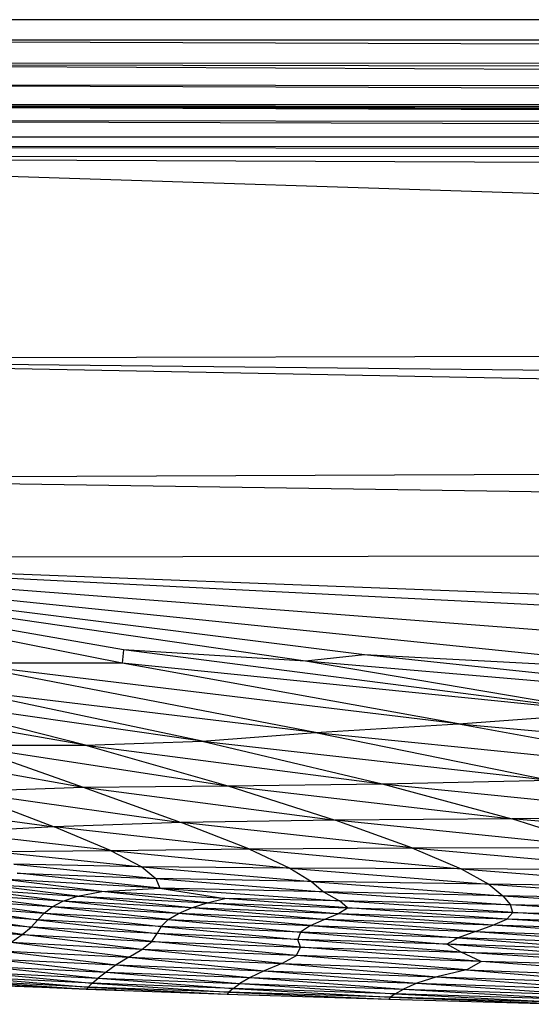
# Paper-space layout '_Posterior' of a CAD drawing. Header units: millimetres. Extents: x -1200 to 50, y -70 to 65.
# Tile 40 of 55: x -362 to -336, y -65 to -15. Entities that reach past the tile are written whole.
import ezdxf

# ---------------------------------------------------------------- set-up
doc = ezdxf.new("R2010")
doc.units = ezdxf.units.MM

psp = doc.layouts.new('_Posterior')

# ---------------------------------------------------------------- linework, layer by layer
at = {"color": 7, "linetype": 'Continuous', "lineweight": 25}
for p, q in [((-86.73, -15), (-382.73, -15)), ((-392.42, -16.021), (-78.277, -16.02)), ((-392.42, -16.021), (-78.271, -17.057)), ((-78.271, -17.057), (-392.394, -17.228)), ((-78.234, -18.733), (-392.394, -17.228)), ((-78.257, -17.855), (-392.394, -17.228)), ((-78.214, -19.336), (-392.373, -18.251)), ((-78.234, -18.733), (-392.373, -18.251)), ((-392.371, -19.274), (-78.201, -19.777)), ((-78.214, -19.336), (-392.371, -19.274)), ((-78.191, -20.423), (-392.371, -19.348)), ((-392.371, -19.348), (-78.195, -20.025)), ((-78.201, -19.777), (-392.371, -19.348)), ((-78.217, -21.063), (-392.374, -20.071)), ((-78.191, -20.423), (-392.374, -20.071)), ((-78.229, -21.184), (-392.381, -21.439)), ((-78.229, -21.184), (-392.378, -20.89)), ((-78.217, -21.063), (-392.378, -20.89)), ((-78.329, -21.69), (-392.385, -21.94)), ((-78.329, -21.69), (-392.381, -21.439)), ((-98.029, -31.425), (-392.385, -21.94)), ((-392.385, -21.94), (-78.585, -23.225)), ((-98.029, -31.425), (-388.549, -32.099)), ((-129.895, -37.013), (-388.549, -32.099)), ((-124.32, -34.92), (-388.549, -32.099)), ((-381.459, -38.111), (-129.895, -37.013)), ((-381.459, -38.111), (-134.928, -41.694)), ((-383.389, -42.104), (-134.928, -41.694)), ((-383.389, -42.104), (-142.145, -51.375)), ((-246.597, -48.948), (-383.389, -42.104)), ((-298.594, -48.587), (-383.389, -42.104)), ((-326.035, -47.985), (-383.389, -42.104)), ((-344.367, -47.016), (-383.389, -42.104)), ((-356.592, -47.434), (-383.389, -42.104)), ((-356.522, -46.758), (-383.389, -42.104)), ((-347.346, -47.327), (-383.389, -42.104)), ((-356.522, -46.758), (-356.592, -47.434)), ((-332.008, -49.918), (-356.522, -46.758)), ((-347.346, -47.327), (-356.522, -46.758)), ((-344.367, -47.016), (-347.346, -47.327)), ((-314.945, -50.117), (-344.367, -47.016)), ((-326.035, -47.985), (-344.367, -47.016)), ((-346.836, -50.93), (-365.03, -47.417)), ((-339.63, -50.486), (-365.03, -47.417)), ((-356.592, -47.434), (-365.03, -47.417)), ((-339.63, -50.486), (-356.592, -47.434)), ((-332.008, -49.918), (-356.592, -47.434)), ((-314.945, -50.117), (-347.346, -47.327)), ((-332.008, -49.918), (-347.346, -47.327)), ((-352.56, -51.368), (-364.763, -48.767)), ((-346.836, -50.93), (-364.763, -48.767)), ((-358.442, -51.559), (-371.829, -49.251)), ((-358.442, -51.559), (-367.852, -49.164)), ((-352.56, -51.368), (-367.852, -49.164)), ((-339.63, -50.486), (-332.008, -49.918)), ((-346.836, -50.93), (-339.63, -50.486)), ((-339.63, -50.486), (-325.411, -53.073)), ((-339.63, -50.486), (-313.851, -52.802)), ((-352.56, -51.368), (-346.836, -50.93)), ((-346.836, -50.93), (-335.043, -53.33)), ((-346.836, -50.93), (-325.411, -53.073)), ((-371.736, -51.35), (-358.555, -53.67)), ((-364.561, -51.569), (-358.442, -51.559)), ((-364.561, -51.569), (-358.555, -53.67)), ((-364.561, -51.569), (-351.259, -53.614)), ((-358.442, -51.559), (-352.56, -51.368)), ((-358.442, -51.559), (-351.259, -53.614)), ((-358.442, -51.559), (-343.476, -53.518)), ((-352.56, -51.368), (-343.476, -53.518)), ((-352.56, -51.368), (-335.043, -53.33)), ((-351.259, -53.614), (-343.476, -53.518)), ((-343.476, -53.518), (-335.043, -53.33)), ((-343.476, -53.518), (-336.955, -55.28)), ((-343.476, -53.518), (-326.987, -55.181)), ((-364.691, -53.902), (-358.555, -53.67)), ((-364.691, -53.902), (-360.023, -55.674)), ((-364.691, -53.902), (-353.608, -55.454)), ((-358.555, -53.67), (-351.259, -53.614)), ((-358.555, -53.67), (-353.608, -55.454)), ((-358.555, -53.67), (-345.85, -55.344)), ((-351.259, -53.614), (-345.85, -55.344)), ((-351.259, -53.614), (-336.955, -55.28)), ((-368.967, -54.456), (-360.023, -55.674)), ((-353.608, -55.454), (-360.023, -55.674)), ((-345.85, -55.344), (-353.608, -55.454)), ((-350.204, -56.793), (-353.608, -55.454)), ((-341.984, -56.737), (-353.608, -55.454)), ((-336.955, -55.28), (-345.85, -55.344)), ((-341.984, -56.737), (-345.85, -55.344)), ((-332.421, -56.717), (-345.85, -55.344)), ((-326.987, -55.181), (-336.955, -55.28)), ((-332.421, -56.717), (-336.955, -55.28)), ((-321.566, -56.631), (-336.955, -55.28)), ((-360.023, -55.674), (-365.104, -55.963)), ((-357.168, -56.877), (-365.104, -55.963)), ((-357.168, -56.877), (-360.023, -55.674)), ((-350.204, -56.793), (-360.023, -55.674)), ((-363.007, -56.926), (-357.168, -56.877)), ((-363.007, -56.926), (-355.603, -57.694)), ((-357.168, -56.877), (-350.204, -56.793)), ((-357.168, -56.877), (-355.603, -57.694)), ((-357.168, -56.877), (-348.143, -57.754)), ((-350.204, -56.793), (-341.984, -56.737)), ((-350.204, -56.793), (-348.143, -57.754)), ((-350.204, -56.793), (-339.509, -57.796)), ((-341.984, -56.737), (-332.421, -56.717)), ((-341.984, -56.737), (-339.509, -57.796)), ((-341.984, -56.737), (-329.48, -57.851)), ((-355.603, -57.694), (-362.043, -57.562)), ((-362.043, -57.562), (-354.893, -58.275)), ((-354.684, -58.763), (-361.879, -58.01)), ((-361.879, -58.01), (-354.893, -58.275)), ((-355.603, -57.694), (-354.893, -58.275)), ((-355.603, -57.694), (-347.039, -58.439)), ((-348.143, -57.754), (-355.603, -57.694)), ((-348.143, -57.754), (-347.039, -58.439)), ((-348.143, -57.754), (-338.107, -58.573)), ((-339.509, -57.796), (-348.143, -57.754)), ((-339.509, -57.796), (-338.107, -58.573)), ((-339.509, -57.796), (-327.773, -58.711)), ((-329.48, -57.851), (-339.509, -57.796)), ((-358.832, -59.171), (-363.8, -58.552)), ((-357.611, -58.944), (-363.8, -58.552)), ((-357.611, -58.944), (-362.65, -58.319)), ((-354.684, -58.763), (-362.65, -58.319)), ((-354.893, -58.275), (-346.439, -58.961)), ((-347.039, -58.439), (-354.893, -58.275)), ((-354.893, -58.275), (-354.684, -58.763)), ((-347.039, -58.439), (-346.439, -58.961)), ((-347.039, -58.439), (-337.394, -59.151)), ((-338.107, -58.573), (-347.039, -58.439)), ((-359.581, -59.428), (-364.589, -58.792)), ((-364.589, -58.792), (-358.832, -59.171)), ((-358.832, -59.171), (-357.611, -58.944)), ((-357.611, -58.944), (-354.684, -58.763)), ((-352.312, -59.503), (-357.611, -58.944)), ((-351.415, -59.286), (-357.611, -58.944)), ((-346.439, -58.961), (-354.684, -58.763)), ((-354.684, -58.763), (-345.634, -59.404)), ((-354.684, -58.763), (-351.415, -59.286)), ((-337.394, -59.151), (-346.439, -58.961)), ((-346.439, -58.961), (-337.013, -59.608)), ((-346.439, -58.961), (-345.634, -59.404)), ((-338.107, -58.573), (-337.394, -59.151)), ((-338.107, -58.573), (-326.923, -59.355)), ((-327.773, -58.711), (-338.107, -58.573)), ((-360.118, -59.713), (-365.532, -59.34)), ((-360.521, -60.024), (-365.532, -59.34)), ((-360.118, -59.713), (-365.132, -59.053)), ((-359.581, -59.428), (-365.132, -59.053)), ((-360.118, -59.713), (-359.581, -59.428)), ((-359.581, -59.428), (-358.832, -59.171)), ((-353.749, -60.047), (-359.581, -59.428)), ((-353.095, -59.763), (-359.581, -59.428)), ((-353.095, -59.763), (-358.832, -59.171)), ((-358.832, -59.171), (-352.312, -59.503)), ((-353.095, -59.763), (-352.312, -59.503)), ((-352.312, -59.503), (-351.415, -59.286)), ((-345.72, -60.055), (-352.312, -59.503)), ((-352.312, -59.503), (-345.226, -59.763)), ((-345.226, -59.763), (-351.415, -59.286)), ((-345.634, -59.404), (-351.415, -59.286)), ((-336.889, -59.992), (-345.634, -59.404)), ((-337.013, -59.608), (-345.634, -59.404)), ((-345.226, -59.763), (-345.634, -59.404)), ((-337.394, -59.151), (-337.013, -59.608)), ((-337.394, -59.151), (-326.611, -59.853)), ((-326.923, -59.355), (-337.394, -59.151)), ((-360.847, -60.362), (-366.194, -59.987)), ((-366.194, -59.987), (-361.182, -60.726)), ((-365.863, -59.651), (-360.521, -60.024)), ((-365.863, -59.651), (-360.847, -60.362)), ((-360.521, -60.024), (-360.847, -60.362)), ((-360.521, -60.024), (-360.118, -59.713)), ((-360.521, -60.024), (-354.266, -60.355)), ((-360.521, -60.024), (-354.616, -60.692)), ((-353.749, -60.047), (-360.118, -59.713)), ((-354.266, -60.355), (-360.118, -59.713)), ((-353.749, -60.047), (-353.095, -59.763)), ((-346.41, -60.348), (-353.095, -59.763)), ((-345.72, -60.055), (-353.095, -59.763)), ((-345.72, -60.055), (-345.226, -59.763)), ((-337.2, -60.326), (-345.226, -59.763)), ((-345.226, -59.763), (-336.889, -59.992)), ((-337.2, -60.326), (-336.889, -59.992)), ((-326.668, -60.264), (-337.013, -59.608)), ((-326.611, -59.853), (-337.013, -59.608)), ((-336.889, -59.992), (-337.013, -59.608)), ((-327.08, -60.625), (-336.889, -59.992)), ((-336.889, -59.992), (-326.668, -60.264)), ((-361.182, -60.726), (-366.599, -60.345)), ((-361.627, -61.111), (-366.599, -60.345)), ((-360.847, -60.362), (-361.182, -60.726)), ((-354.616, -60.692), (-360.847, -60.362)), ((-360.847, -60.362), (-354.832, -61.06)), ((-354.266, -60.355), (-354.616, -60.692)), ((-354.266, -60.355), (-353.749, -60.047)), ((-354.266, -60.355), (-347.09, -60.655)), ((-354.266, -60.355), (-347.606, -60.984)), ((-347.09, -60.655), (-353.749, -60.047)), ((-346.41, -60.348), (-353.749, -60.047)), ((-347.09, -60.655), (-346.41, -60.348)), ((-346.41, -60.348), (-345.72, -60.055)), ((-338.778, -60.947), (-346.41, -60.348)), ((-337.901, -60.636), (-346.41, -60.348)), ((-337.901, -60.636), (-345.72, -60.055)), ((-337.2, -60.326), (-345.72, -60.055)), ((-337.901, -60.636), (-337.2, -60.326)), ((-327.863, -60.958), (-337.2, -60.326)), ((-327.08, -60.625), (-337.2, -60.326)), ((-367.139, -60.723), (-361.627, -61.111)), ((-361.627, -61.111), (-361.182, -60.726)), ((-354.832, -61.06), (-361.182, -60.726)), ((-355.099, -61.452), (-361.182, -60.726)), ((-354.616, -60.692), (-354.832, -61.06)), ((-347.606, -60.984), (-354.616, -60.692)), ((-354.616, -60.692), (-347.74, -61.347)), ((-347.606, -60.984), (-347.74, -61.347)), ((-347.09, -60.655), (-347.606, -60.984)), ((-339.658, -61.265), (-347.606, -60.984)), ((-347.606, -60.984), (-340.229, -61.597)), ((-347.09, -60.655), (-338.778, -60.947)), ((-347.09, -60.655), (-339.658, -61.265)), ((-338.778, -60.947), (-339.658, -61.265)), ((-338.778, -60.947), (-337.901, -60.636)), ((-338.778, -60.947), (-328.947, -61.277)), ((-338.778, -60.947), (-330.224, -61.592)), ((-328.947, -61.277), (-337.901, -60.636)), ((-327.863, -60.958), (-337.901, -60.636)), ((-362.201, -61.511), (-361.627, -61.111)), ((-356.255, -62.252), (-362.201, -61.511)), ((-355.594, -61.853), (-362.201, -61.511)), ((-361.627, -61.111), (-355.099, -61.452)), ((-355.594, -61.853), (-361.627, -61.111)), ((-355.594, -61.853), (-355.099, -61.452)), ((-355.099, -61.452), (-354.832, -61.06)), ((-355.099, -61.452), (-347.597, -61.749)), ((-347.794, -62.165), (-355.099, -61.452)), ((-347.74, -61.347), (-354.832, -61.06)), ((-347.597, -61.749), (-354.832, -61.06)), ((-339.503, -61.999), (-347.74, -61.347)), ((-340.229, -61.597), (-347.74, -61.347)), ((-347.597, -61.749), (-347.74, -61.347)), ((-339.658, -61.265), (-340.229, -61.597)), ((-330.224, -61.592), (-339.658, -61.265)), ((-339.658, -61.265), (-331.618, -61.895)), ((-362.745, -61.926), (-356.255, -62.252)), ((-362.745, -61.926), (-356.886, -62.639)), ((-356.255, -62.252), (-355.594, -61.853)), ((-347.794, -62.165), (-355.594, -61.853)), ((-348.547, -62.562), (-355.594, -61.853)), ((-347.794, -62.165), (-347.597, -61.749)), ((-338.492, -62.468), (-347.597, -61.749)), ((-347.597, -61.749), (-339.503, -61.999)), ((-331.618, -61.895), (-340.229, -61.597)), ((-332.879, -62.15), (-340.229, -61.597)), ((-339.503, -61.999), (-340.229, -61.597)), ((-327.579, -62.771), (-339.503, -61.999)), ((-339.503, -61.999), (-332.879, -62.15)), ((-338.492, -62.468), (-339.503, -61.999)), ((-363.147, -62.337), (-356.886, -62.639)), ((-363.147, -62.337), (-357.398, -62.997)), ((-356.255, -62.252), (-356.886, -62.639)), ((-356.255, -62.252), (-348.547, -62.562)), ((-356.255, -62.252), (-349.429, -62.934)), ((-348.547, -62.562), (-347.794, -62.165)), ((-339.238, -62.884), (-347.794, -62.165)), ((-338.492, -62.468), (-347.794, -62.165)), ((-339.238, -62.884), (-338.492, -62.468)), ((-327.579, -62.771), (-338.492, -62.468)), ((-326.519, -63.363), (-338.492, -62.468)), ((-363.856, -63.009), (-357.802, -63.307)), ((-363.856, -63.009), (-358.102, -63.561)), ((-363.507, -62.702), (-357.398, -62.997)), ((-363.507, -62.702), (-357.802, -63.307)), ((-357.398, -62.997), (-357.802, -63.307)), ((-356.886, -62.639), (-357.398, -62.997)), ((-357.398, -62.997), (-350.136, -63.278)), ((-357.398, -62.997), (-350.649, -63.581)), ((-356.886, -62.639), (-349.429, -62.934)), ((-356.886, -62.639), (-350.136, -63.278)), ((-349.429, -62.934), (-350.136, -63.278)), ((-348.547, -62.562), (-349.429, -62.934)), ((-349.429, -62.934), (-340.727, -63.234)), ((-349.429, -62.934), (-341.741, -63.559)), ((-348.547, -62.562), (-339.238, -62.884)), ((-348.547, -62.562), (-340.727, -63.234)), ((-339.238, -62.884), (-340.727, -63.234)), ((-339.238, -62.884), (-326.519, -63.363)), ((-339.238, -62.884), (-330.57, -63.598)), ((-358.294, -63.751), (-364.285, -63.46)), ((-364.285, -63.46), (-358.386, -63.861)), ((-358.102, -63.561), (-364.123, -63.263)), ((-364.123, -63.263), (-358.294, -63.751)), ((-358.102, -63.561), (-357.802, -63.307)), ((-357.802, -63.307), (-350.649, -63.581)), ((-357.802, -63.307), (-351, -63.832)), ((-350.136, -63.278), (-350.649, -63.581)), ((-350.136, -63.278), (-341.741, -63.559)), ((-350.136, -63.278), (-342.404, -63.85)), ((-340.727, -63.234), (-341.741, -63.559)), ((-340.727, -63.234), (-330.57, -63.598)), ((-340.727, -63.234), (-332.087, -63.881)), ((-364.344, -63.588), (-358.386, -63.861)), ((-358.398, -63.866), (-364.344, -63.588)), ((-358.398, -63.866), (-364.292, -63.627)), ((-358.398, -63.866), (-358.386, -63.861)), ((-356.887, -63.914), (-358.398, -63.866)), ((-358.294, -63.751), (-358.386, -63.861)), ((-358.386, -63.861), (-351.296, -64.112)), ((-358.102, -63.561), (-358.294, -63.751)), ((-351.212, -64.015), (-358.294, -63.751)), ((-358.294, -63.751), (-351.296, -64.112)), ((-351, -63.832), (-358.102, -63.561)), ((-358.102, -63.561), (-351.212, -64.015)), ((-351, -63.832), (-351.212, -64.015)), ((-351, -63.832), (-350.649, -63.581)), ((-342.829, -64.092), (-351, -63.832)), ((-351, -63.832), (-343.07, -64.268)), ((-350.649, -63.581), (-342.404, -63.85)), ((-350.649, -63.581), (-342.829, -64.092)), ((-342.829, -64.092), (-342.404, -63.85)), ((-341.741, -63.559), (-342.404, -63.85)), ((-342.404, -63.85), (-332.91, -64.152)), ((-342.404, -63.85), (-333.413, -64.381)), ((-341.741, -63.559), (-332.087, -63.881)), ((-341.741, -63.559), (-332.91, -64.152)), ((-351.212, -64.015), (-351.296, -64.112)), ((-351.296, -64.112), (-343.15, -64.355)), ((-343.07, -64.268), (-351.212, -64.015)), ((-351.212, -64.015), (-343.15, -64.355)), ((-343.07, -64.268), (-343.15, -64.355)), ((-343.15, -64.355), (-333.797, -64.621)), ((-342.829, -64.092), (-343.07, -64.268)), ((-333.697, -64.547), (-343.07, -64.268)), ((-343.07, -64.268), (-333.797, -64.621)), ((-333.413, -64.381), (-342.829, -64.092)), ((-342.829, -64.092), (-333.697, -64.547))]:
    psp.add_line(p, q, dxfattribs=at)

doc.saveas('drawing.dxf')
